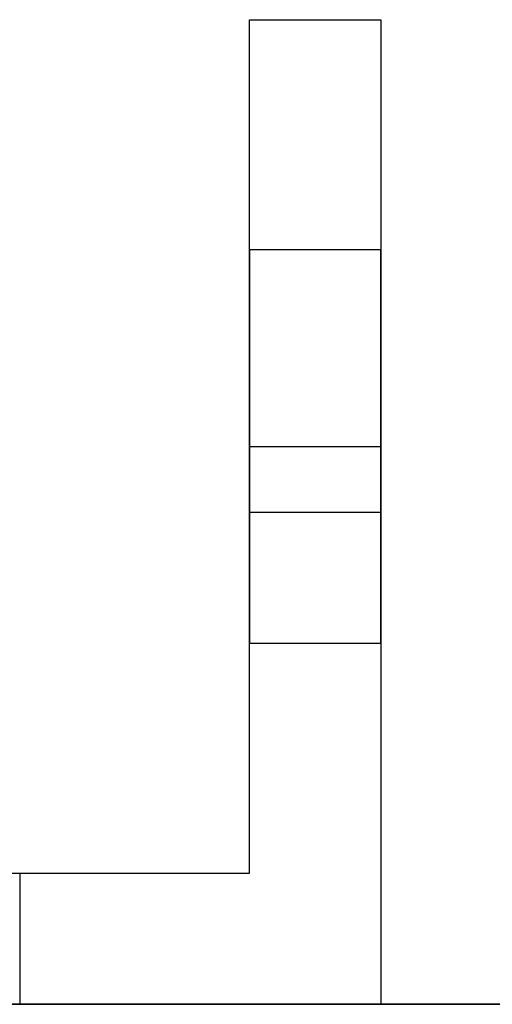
# Model space of a CAD drawing. Header units: millimetres. Extents: x 14566 to 15601, y -4 to 41.
# Tile 47 of 52: x 15412.38 to 15419.58, y 25.76 to 40.76. Entities that reach past the tile are written whole.
import ezdxf

# ---------------------------------------------------------------- set-up
doc = ezdxf.new("R2010")
doc.units = ezdxf.units.MM
doc.layers.add('Pond Mirror Ferm Living', color=7, linetype='Continuous', true_color=0x000000)

msp = doc.modelspace()

# ---------------------------------------------------------------- linework, layer by layer
at = {"layer": 'Pond Mirror Ferm Living'}
for p, q in [((15415.878, 27.764, 3006.273), (15415.878, 40.764, 3006.273)), ((15415.878, 40.764, 3006.273), (15415.878, 40.764, 3506.273)), ((15415.878, 27.764, 3506.273), (15415.878, 40.764, 3506.273)), ((15415.878, 40.764, 3006.273), (15417.878, 40.764, 3006.273)), ((15415.878, 40.764, 3506.273), (15417.878, 40.764, 3506.273)), ((15415.878, 27.764, 3256.273), (15415.878, 40.764, 3256.273)), ((15415.878, 40.764, 3256.273), (15417.878, 40.764, 3256.273)), ((15416.878, 40.764, 3006.273), (15416.878, 40.764, 3506.273)), ((15417.878, 40.764, 3006.273), (15417.878, 40.764, 3506.273)), ((15417.878, 40.764, 3006.273), (15417.878, 25.764, 3006.273)), ((15417.878, 40.764, 3506.273), (15417.878, 25.764, 3506.273)), ((15417.878, 40.764, 3256.273), (15417.878, 25.764, 3256.273)), ((15415.878, 37.262, 3026.403), (15415.878, 37.264, 3026.299)), ((15415.878, 37.264, 3026.299), (15415.878, 37.263, 3026.195)), ((15415.878, 37.263, 3486.351), (15415.878, 37.264, 3486.247)), ((15415.878, 37.264, 3486.247), (15415.878, 37.262, 3486.143)), ((15415.878, 37.264, 3026.273), (15417.878, 37.264, 3026.273)), ((15415.878, 37.264, 3486.273), (15417.878, 37.264, 3486.273)), ((15415.878, 37.263, 3026.195), (15415.878, 37.259, 3026.091)), ((15415.878, 37.259, 3486.455), (15415.878, 37.263, 3486.351)), ((15415.878, 37.255, 3026.507), (15415.878, 37.262, 3026.403)), ((15415.878, 37.262, 3486.143), (15415.878, 37.255, 3486.039)), ((15415.878, 37.259, 3026.091), (15415.878, 37.251, 3025.987)), ((15415.878, 37.251, 3486.559), (15415.878, 37.259, 3486.455)), ((15415.878, 37.245, 3026.611), (15415.878, 37.255, 3026.507)), ((15415.878, 37.255, 3486.039), (15415.878, 37.245, 3485.935)), ((15415.878, 37.251, 3025.987), (15415.878, 37.239, 3025.884)), ((15415.878, 37.239, 3486.662), (15415.878, 37.251, 3486.559)), ((15415.878, 37.232, 3026.714), (15415.878, 37.245, 3026.611)), ((15415.878, 37.245, 3485.935), (15415.878, 37.232, 3485.832)), ((15415.878, 37.239, 3025.884), (15415.878, 37.224, 3025.781)), ((15415.878, 37.224, 3486.765), (15415.878, 37.239, 3486.662)), ((15415.878, 37.215, 3026.817), (15415.878, 37.232, 3026.714)), ((15415.878, 37.232, 3485.832), (15415.878, 37.215, 3485.729)), ((15415.878, 37.224, 3025.781), (15415.878, 37.205, 3025.678)), ((15415.878, 37.205, 3486.868), (15415.878, 37.224, 3486.765)), ((15415.878, 37.194, 3026.919), (15415.878, 37.215, 3026.817)), ((15415.878, 37.215, 3485.729), (15415.878, 37.194, 3485.627)), ((15415.878, 37.205, 3025.678), (15415.878, 37.183, 3025.576)), ((15415.878, 37.183, 3486.97), (15415.878, 37.205, 3486.868)), ((15417.878, 37.263, 3026.195), (15417.878, 37.264, 3026.299)), ((15417.878, 37.264, 3026.299), (15417.878, 37.262, 3026.403)), ((15417.878, 37.262, 3486.143), (15417.878, 37.264, 3486.247)), ((15417.878, 37.264, 3486.247), (15417.878, 37.263, 3486.351)), ((15417.878, 37.259, 3026.091), (15417.878, 37.263, 3026.195)), ((15417.878, 37.263, 3486.351), (15417.878, 37.259, 3486.455)), ((15417.878, 37.262, 3026.403), (15417.878, 37.255, 3026.507)), ((15417.878, 37.255, 3486.039), (15417.878, 37.262, 3486.143)), ((15417.878, 37.251, 3025.987), (15417.878, 37.259, 3026.091)), ((15417.878, 37.259, 3486.455), (15417.878, 37.251, 3486.559)), ((15417.878, 37.255, 3026.507), (15417.878, 37.245, 3026.611)), ((15417.878, 37.245, 3485.935), (15417.878, 37.255, 3486.039)), ((15417.878, 37.239, 3025.884), (15417.878, 37.251, 3025.987)), ((15417.878, 37.251, 3486.559), (15417.878, 37.239, 3486.662)), ((15417.878, 37.245, 3026.611), (15417.878, 37.232, 3026.714)), ((15417.878, 37.232, 3485.832), (15417.878, 37.245, 3485.935)), ((15417.878, 37.224, 3025.781), (15417.878, 37.239, 3025.884)), ((15417.878, 37.239, 3486.662), (15417.878, 37.224, 3486.765)), ((15417.878, 37.232, 3026.714), (15417.878, 37.215, 3026.817)), ((15417.878, 37.215, 3485.729), (15417.878, 37.232, 3485.832)), ((15417.878, 37.205, 3025.678), (15417.878, 37.224, 3025.781)), ((15417.878, 37.224, 3486.765), (15417.878, 37.205, 3486.868)), ((15417.878, 37.215, 3026.817), (15417.878, 37.194, 3026.919)), ((15417.878, 37.194, 3485.627), (15417.878, 37.215, 3485.729)), ((15417.878, 37.183, 3025.576), (15417.878, 37.205, 3025.678)), ((15417.878, 37.205, 3486.868), (15417.878, 37.183, 3486.97)), ((15415.878, 37.17, 3027.02), (15415.878, 37.194, 3026.919)), ((15415.878, 37.194, 3485.627), (15415.878, 37.17, 3485.526)), ((15415.878, 37.183, 3025.576), (15415.878, 37.157, 3025.476)), ((15415.878, 37.157, 3487.07), (15415.878, 37.183, 3486.97)), ((15415.878, 37.142, 3027.12), (15415.878, 37.17, 3027.02)), ((15415.878, 37.17, 3485.526), (15415.878, 37.142, 3485.426)), ((15415.878, 37.157, 3025.476), (15415.878, 37.127, 3025.376)), ((15415.878, 37.127, 3487.17), (15415.878, 37.157, 3487.07)), ((15415.878, 37.111, 3027.22), (15415.878, 37.142, 3027.12)), ((15415.878, 37.142, 3485.426), (15415.878, 37.111, 3485.326)), ((15415.878, 37.127, 3025.376), (15415.878, 37.094, 3025.277)), ((15415.878, 37.094, 3487.269), (15415.878, 37.127, 3487.17)), ((15415.878, 37.077, 3027.318), (15415.878, 37.111, 3027.22)), ((15415.878, 37.111, 3485.326), (15415.878, 37.077, 3485.228)), ((15415.878, 37.094, 3025.277), (15415.878, 37.058, 3025.179)), ((15415.878, 37.058, 3487.367), (15415.878, 37.094, 3487.269)), ((15415.878, 37.039, 3027.415), (15415.878, 37.077, 3027.318)), ((15415.878, 37.077, 3485.228), (15415.878, 37.039, 3485.131)), ((15415.878, 37.058, 3025.179), (15415.878, 37.018, 3025.083)), ((15415.878, 37.018, 3487.463), (15415.878, 37.058, 3487.367)), ((15417.878, 37.194, 3026.919), (15417.878, 37.17, 3027.02)), ((15417.878, 37.17, 3485.526), (15417.878, 37.194, 3485.627)), ((15417.878, 37.157, 3025.476), (15417.878, 37.183, 3025.576)), ((15417.878, 37.183, 3486.97), (15417.878, 37.157, 3487.07)), ((15417.878, 37.17, 3027.02), (15417.878, 37.142, 3027.12)), ((15417.878, 37.142, 3485.426), (15417.878, 37.17, 3485.526)), ((15417.878, 37.127, 3025.376), (15417.878, 37.157, 3025.476)), ((15417.878, 37.157, 3487.07), (15417.878, 37.127, 3487.17)), ((15417.878, 37.142, 3027.12), (15417.878, 37.111, 3027.22)), ((15417.878, 37.111, 3485.326), (15417.878, 37.142, 3485.426)), ((15417.878, 37.094, 3025.277), (15417.878, 37.127, 3025.376)), ((15417.878, 37.127, 3487.17), (15417.878, 37.094, 3487.269)), ((15417.878, 37.111, 3027.22), (15417.878, 37.077, 3027.318)), ((15417.878, 37.077, 3485.228), (15417.878, 37.111, 3485.326)), ((15417.878, 37.058, 3025.179), (15417.878, 37.094, 3025.277)), ((15417.878, 37.094, 3487.269), (15417.878, 37.058, 3487.367)), ((15417.878, 37.077, 3027.318), (15417.878, 37.039, 3027.415)), ((15417.878, 37.039, 3485.131), (15417.878, 37.077, 3485.228)), ((15417.878, 37.018, 3025.083), (15417.878, 37.058, 3025.179)), ((15417.878, 37.058, 3487.367), (15417.878, 37.018, 3487.463)), ((15415.878, 36.997, 3027.511), (15415.878, 37.039, 3027.415)), ((15415.878, 37.039, 3485.131), (15415.878, 36.997, 3485.035)), ((15415.878, 37.018, 3025.083), (15415.878, 36.975, 3024.988)), ((15415.878, 36.975, 3487.558), (15415.878, 37.018, 3487.463)), ((15415.878, 36.953, 3027.605), (15415.878, 36.997, 3027.511)), ((15415.878, 36.997, 3485.035), (15415.878, 36.953, 3484.941)), ((15415.878, 36.975, 3024.988), (15415.878, 36.929, 3024.895)), ((15415.878, 36.929, 3487.651), (15415.878, 36.975, 3487.558)), ((15415.878, 36.905, 3027.697), (15415.878, 36.953, 3027.605)), ((15415.878, 36.953, 3484.941), (15415.878, 36.905, 3484.849)), ((15415.878, 36.929, 3024.895), (15415.878, 36.88, 3024.803)), ((15415.878, 36.88, 3487.743), (15415.878, 36.929, 3487.651)), ((15415.878, 36.854, 3027.788), (15415.878, 36.905, 3027.697)), ((15415.878, 36.905, 3484.849), (15415.878, 36.854, 3484.758)), ((15417.878, 37.039, 3027.415), (15417.878, 36.997, 3027.511)), ((15417.878, 36.997, 3485.035), (15417.878, 37.039, 3485.131)), ((15417.878, 36.975, 3024.988), (15417.878, 37.018, 3025.083)), ((15417.878, 37.018, 3487.463), (15417.878, 36.975, 3487.558)), ((15417.878, 36.997, 3027.511), (15417.878, 36.953, 3027.605)), ((15417.878, 36.953, 3484.941), (15417.878, 36.997, 3485.035)), ((15417.878, 36.929, 3024.895), (15417.878, 36.975, 3024.988)), ((15417.878, 36.975, 3487.558), (15417.878, 36.929, 3487.651)), ((15417.878, 36.953, 3027.605), (15417.878, 36.905, 3027.697)), ((15417.878, 36.905, 3484.849), (15417.878, 36.953, 3484.941)), ((15417.878, 36.88, 3024.803), (15417.878, 36.929, 3024.895)), ((15417.878, 36.929, 3487.651), (15417.878, 36.88, 3487.743)), ((15417.878, 36.905, 3027.697), (15417.878, 36.854, 3027.788)), ((15417.878, 36.854, 3484.758), (15417.878, 36.905, 3484.849)), ((15415.878, 36.88, 3024.803), (15415.878, 36.827, 3024.713)), ((15415.878, 36.827, 3487.833), (15415.878, 36.88, 3487.743)), ((15415.878, 36.8, 3027.877), (15415.878, 36.854, 3027.788)), ((15415.878, 36.854, 3484.758), (15415.878, 36.8, 3484.669)), ((15415.878, 36.827, 3024.713), (15415.878, 36.771, 3024.625)), ((15415.878, 36.771, 3487.921), (15415.878, 36.827, 3487.833)), ((15415.878, 36.743, 3027.964), (15415.878, 36.8, 3027.877)), ((15415.878, 36.8, 3484.669), (15415.878, 36.743, 3484.582)), ((15415.878, 36.771, 3024.625), (15415.878, 36.713, 3024.539)), ((15415.878, 36.713, 3488.007), (15415.878, 36.771, 3487.921)), ((15417.878, 36.827, 3024.713), (15417.878, 36.88, 3024.803)), ((15417.878, 36.88, 3487.743), (15417.878, 36.827, 3487.833)), ((15417.878, 36.854, 3027.788), (15417.878, 36.8, 3027.877)), ((15417.878, 36.8, 3484.669), (15417.878, 36.854, 3484.758)), ((15417.878, 36.771, 3024.625), (15417.878, 36.827, 3024.713)), ((15417.878, 36.827, 3487.833), (15417.878, 36.771, 3487.921)), ((15417.878, 36.8, 3027.877), (15417.878, 36.743, 3027.964)), ((15417.878, 36.743, 3484.582), (15417.878, 36.8, 3484.669)), ((15417.878, 36.713, 3024.539), (15417.878, 36.771, 3024.625)), ((15417.878, 36.771, 3487.921), (15417.878, 36.713, 3488.007)), ((15415.878, 36.682, 3028.049), (15415.878, 36.743, 3027.964)), ((15415.878, 36.743, 3484.582), (15415.878, 36.682, 3484.497)), ((15415.878, 36.713, 3024.539), (15415.878, 36.651, 3024.455)), ((15415.878, 36.651, 3488.091), (15415.878, 36.713, 3488.007)), ((15415.878, 36.619, 3028.132), (15415.878, 36.682, 3028.049)), ((15415.878, 36.682, 3484.497), (15415.878, 36.619, 3484.414)), ((15415.878, 36.651, 3024.455), (15415.878, 36.587, 3024.374)), ((15415.878, 36.587, 3488.172), (15415.878, 36.651, 3488.091)), ((15415.878, 36.553, 3028.212), (15415.878, 36.619, 3028.132)), ((15415.878, 36.619, 3484.414), (15415.878, 36.553, 3484.334)), ((15417.878, 36.743, 3027.964), (15417.878, 36.682, 3028.049)), ((15417.878, 36.682, 3484.497), (15417.878, 36.743, 3484.582)), ((15417.878, 36.651, 3024.455), (15417.878, 36.713, 3024.539)), ((15417.878, 36.713, 3488.007), (15417.878, 36.651, 3488.091)), ((15417.878, 36.682, 3028.049), (15417.878, 36.619, 3028.132)), ((15417.878, 36.619, 3484.414), (15417.878, 36.682, 3484.497)), ((15417.878, 36.587, 3024.374), (15417.878, 36.651, 3024.455)), ((15417.878, 36.651, 3488.091), (15417.878, 36.587, 3488.172)), ((15417.878, 36.619, 3028.132), (15417.878, 36.553, 3028.212)), ((15417.878, 36.553, 3484.334), (15417.878, 36.619, 3484.414)), ((15415.878, 36.587, 3024.374), (15415.878, 36.519, 3024.294)), ((15415.878, 36.519, 3488.252), (15415.878, 36.587, 3488.172)), ((15415.878, 36.485, 3028.291), (15415.878, 36.553, 3028.212)), ((15415.878, 36.553, 3484.334), (15415.878, 36.485, 3484.255)), ((15415.878, 36.519, 3024.294), (15415.878, 36.449, 3024.217)), ((15415.878, 36.449, 3488.329), (15415.878, 36.519, 3488.252)), ((15415.878, 36.413, 3028.367), (15415.878, 36.485, 3028.291)), ((15415.878, 36.485, 3484.255), (15415.878, 36.413, 3484.179)), ((15417.878, 36.519, 3024.294), (15417.878, 36.587, 3024.374)), ((15417.878, 36.587, 3488.172), (15417.878, 36.519, 3488.252)), ((15417.878, 36.553, 3028.212), (15417.878, 36.485, 3028.291)), ((15417.878, 36.485, 3484.255), (15417.878, 36.553, 3484.334)), ((15417.878, 36.449, 3024.217), (15417.878, 36.519, 3024.294)), ((15417.878, 36.519, 3488.252), (15417.878, 36.449, 3488.329)), ((15417.878, 36.485, 3028.291), (15417.878, 36.413, 3028.367)), ((15417.878, 36.413, 3484.179), (15417.878, 36.485, 3484.255)), ((15415.878, 36.449, 3024.217), (15415.878, 36.377, 3024.142)), ((15415.878, 36.377, 3488.404), (15415.878, 36.449, 3488.329)), ((15415.878, 36.339, 3028.44), (15415.878, 36.413, 3028.367)), ((15415.878, 36.413, 3484.179), (15415.878, 36.339, 3484.106)), ((15415.878, 36.377, 3024.142), (15415.878, 36.301, 3024.07)), ((15415.878, 36.301, 3488.476), (15415.878, 36.377, 3488.404)), ((15415.878, 36.263, 3028.511), (15415.878, 36.339, 3028.44)), ((15415.878, 36.339, 3484.106), (15415.878, 36.263, 3484.035)), ((15415.878, 36.301, 3024.07), (15415.878, 36.224, 3024.001)), ((15415.878, 36.224, 3488.545), (15415.878, 36.301, 3488.476)), ((15417.878, 36.377, 3024.142), (15417.878, 36.449, 3024.217)), ((15417.878, 36.449, 3488.329), (15417.878, 36.377, 3488.404)), ((15417.878, 36.413, 3028.367), (15417.878, 36.339, 3028.44)), ((15417.878, 36.339, 3484.106), (15417.878, 36.413, 3484.179)), ((15417.878, 36.301, 3024.07), (15417.878, 36.377, 3024.142)), ((15417.878, 36.377, 3488.404), (15417.878, 36.301, 3488.476)), ((15417.878, 36.339, 3028.44), (15417.878, 36.263, 3028.511)), ((15417.878, 36.263, 3484.035), (15417.878, 36.339, 3484.106)), ((15417.878, 36.224, 3024.001), (15417.878, 36.301, 3024.07)), ((15417.878, 36.301, 3488.476), (15417.878, 36.224, 3488.545)), ((15415.878, 36.184, 3028.579), (15415.878, 36.263, 3028.511)), ((15415.878, 36.263, 3484.035), (15415.878, 36.184, 3483.967)), ((15415.878, 36.224, 3024.001), (15415.878, 36.144, 3023.934)), ((15415.878, 36.144, 3488.612), (15415.878, 36.224, 3488.545)), ((15415.878, 36.103, 3028.644), (15415.878, 36.184, 3028.579)), ((15415.878, 36.184, 3483.967), (15415.878, 36.103, 3483.902)), ((15417.878, 36.263, 3028.511), (15417.878, 36.184, 3028.579)), ((15417.878, 36.184, 3483.967), (15417.878, 36.263, 3484.035)), ((15417.878, 36.144, 3023.934), (15417.878, 36.224, 3024.001)), ((15417.878, 36.224, 3488.545), (15417.878, 36.144, 3488.612)), ((15417.878, 36.184, 3028.579), (15417.878, 36.103, 3028.644)), ((15417.878, 36.103, 3483.902), (15417.878, 36.184, 3483.967)), ((15415.878, 36.144, 3023.934), (15415.878, 36.061, 3023.871)), ((15415.878, 36.061, 3488.675), (15415.878, 36.144, 3488.612)), ((15415.878, 36.019, 3028.706), (15415.878, 36.103, 3028.644)), ((15415.878, 36.103, 3483.902), (15415.878, 36.019, 3483.84)), ((15415.878, 36.061, 3023.871), (15415.878, 35.977, 3023.81)), ((15415.878, 35.977, 3488.736), (15415.878, 36.061, 3488.675)), ((15415.878, 35.934, 3028.766), (15415.878, 36.019, 3028.706)), ((15415.878, 36.019, 3483.84), (15415.878, 35.934, 3483.78)), ((15417.878, 36.061, 3023.871), (15417.878, 36.144, 3023.934)), ((15417.878, 36.144, 3488.612), (15417.878, 36.061, 3488.675)), ((15417.878, 36.103, 3028.644), (15417.878, 36.019, 3028.706)), ((15417.878, 36.019, 3483.84), (15417.878, 36.103, 3483.902)), ((15417.878, 35.977, 3023.81), (15417.878, 36.061, 3023.871)), ((15417.878, 36.061, 3488.675), (15417.878, 35.977, 3488.736)), ((15417.878, 36.019, 3028.706), (15417.878, 35.934, 3028.766)), ((15417.878, 35.934, 3483.78), (15417.878, 36.019, 3483.84)), ((15415.878, 35.977, 3023.81), (15415.878, 35.89, 3023.752)), ((15415.878, 35.89, 3488.794), (15415.878, 35.977, 3488.736)), ((15415.878, 35.846, 3028.822), (15415.878, 35.934, 3028.766)), ((15415.878, 35.934, 3483.78), (15415.878, 35.846, 3483.724)), ((15415.878, 35.89, 3023.752), (15415.878, 35.802, 3023.697)), ((15415.878, 35.802, 3488.849), (15415.878, 35.89, 3488.794)), ((15417.878, 35.89, 3023.752), (15417.878, 35.977, 3023.81)), ((15417.878, 35.977, 3488.736), (15417.878, 35.89, 3488.794)), ((15417.878, 35.934, 3028.766), (15417.878, 35.846, 3028.822)), ((15417.878, 35.846, 3483.724), (15417.878, 35.934, 3483.78)), ((15417.878, 35.802, 3023.697), (15417.878, 35.89, 3023.752)), ((15417.878, 35.89, 3488.794), (15417.878, 35.802, 3488.849)), ((15415.878, 35.757, 3028.875), (15415.878, 35.846, 3028.822)), ((15415.878, 35.846, 3483.724), (15415.878, 35.757, 3483.671)), ((15415.878, 35.802, 3023.697), (15415.878, 35.712, 3023.645)), ((15415.878, 35.712, 3488.901), (15415.878, 35.802, 3488.849)), ((15415.878, 35.666, 3028.926), (15415.878, 35.757, 3028.875)), ((15415.878, 35.757, 3483.671), (15415.878, 35.666, 3483.62)), ((15415.878, 35.712, 3023.645), (15415.878, 35.619, 3023.596)), ((15415.878, 35.619, 3488.95), (15415.878, 35.712, 3488.901)), ((15417.878, 35.846, 3028.822), (15417.878, 35.757, 3028.875)), ((15417.878, 35.757, 3483.671), (15417.878, 35.846, 3483.724)), ((15417.878, 35.712, 3023.645), (15417.878, 35.802, 3023.697)), ((15417.878, 35.802, 3488.849), (15417.878, 35.712, 3488.901)), ((15417.878, 35.757, 3028.875), (15417.878, 35.666, 3028.926)), ((15417.878, 35.666, 3483.62), (15417.878, 35.757, 3483.671)), ((15417.878, 35.619, 3023.596), (15417.878, 35.712, 3023.645)), ((15417.878, 35.712, 3488.901), (15417.878, 35.619, 3488.95)), ((15415.878, 35.573, 3028.973), (15415.878, 35.666, 3028.926)), ((15415.878, 35.666, 3483.62), (15415.878, 35.573, 3483.573)), ((15415.878, 35.619, 3023.596), (15415.878, 35.526, 3023.551)), ((15415.878, 35.526, 3488.995), (15415.878, 35.619, 3488.95)), ((15415.878, 35.478, 3029.016), (15415.878, 35.573, 3028.973)), ((15415.878, 35.573, 3483.573), (15415.878, 35.478, 3483.53)), ((15417.878, 35.666, 3028.926), (15417.878, 35.573, 3028.973)), ((15417.878, 35.573, 3483.573), (15417.878, 35.666, 3483.62)), ((15417.878, 35.526, 3023.551), (15417.878, 35.619, 3023.596)), ((15417.878, 35.619, 3488.95), (15417.878, 35.526, 3488.995)), ((15417.878, 35.573, 3028.973), (15417.878, 35.478, 3029.016)), ((15417.878, 35.478, 3483.53), (15417.878, 35.573, 3483.573)), ((15415.878, 35.526, 3023.551), (15415.878, 35.431, 3023.509)), ((15415.878, 35.431, 3489.037), (15415.878, 35.526, 3488.995)), ((15415.878, 35.382, 3029.057), (15415.878, 35.478, 3029.016)), ((15415.878, 35.478, 3483.53), (15415.878, 35.382, 3483.489)), ((15415.878, 35.431, 3023.509), (15415.878, 35.334, 3023.47)), ((15415.878, 35.334, 3489.076), (15415.878, 35.431, 3489.037)), ((15417.878, 35.431, 3023.509), (15417.878, 35.526, 3023.551)), ((15417.878, 35.526, 3488.995), (15417.878, 35.431, 3489.037)), ((15417.878, 35.478, 3029.016), (15417.878, 35.382, 3029.057)), ((15417.878, 35.382, 3483.489), (15417.878, 35.478, 3483.53)), ((15417.878, 35.334, 3023.47), (15417.878, 35.431, 3023.509)), ((15417.878, 35.431, 3489.037), (15417.878, 35.334, 3489.076)), ((15415.878, 35.285, 3029.094), (15415.878, 35.382, 3029.057)), ((15415.878, 35.382, 3483.489), (15415.878, 35.285, 3483.452)), ((15415.878, 35.334, 3023.47), (15415.878, 35.236, 3023.435)), ((15415.878, 35.236, 3489.111), (15415.878, 35.334, 3489.076)), ((15415.878, 35.187, 3029.128), (15415.878, 35.285, 3029.094)), ((15415.878, 35.285, 3483.452), (15415.878, 35.187, 3483.418)), ((15417.878, 35.382, 3029.057), (15417.878, 35.285, 3029.094)), ((15417.878, 35.285, 3483.452), (15417.878, 35.382, 3483.489)), ((15417.878, 35.236, 3023.435), (15417.878, 35.334, 3023.47)), ((15417.878, 35.334, 3489.076), (15417.878, 35.236, 3489.111)), ((15417.878, 35.285, 3029.094), (15417.878, 35.187, 3029.128)), ((15417.878, 35.187, 3483.418), (15417.878, 35.285, 3483.452)), ((15415.878, 35.236, 3023.435), (15415.878, 35.137, 3023.403)), ((15415.878, 35.137, 3489.143), (15415.878, 35.236, 3489.111)), ((15415.878, 35.087, 3029.158), (15415.878, 35.187, 3029.128)), ((15415.878, 35.187, 3483.418), (15415.878, 35.087, 3483.388)), ((15415.878, 35.137, 3023.403), (15415.878, 35.037, 3023.374)), ((15415.878, 35.037, 3489.172), (15415.878, 35.137, 3489.143)), ((15417.878, 35.137, 3023.403), (15417.878, 35.236, 3023.435)), ((15417.878, 35.236, 3489.111), (15417.878, 35.137, 3489.143)), ((15417.878, 35.187, 3029.128), (15417.878, 35.087, 3029.158)), ((15417.878, 35.087, 3483.388), (15417.878, 35.187, 3483.418)), ((15417.878, 35.037, 3023.374), (15417.878, 35.137, 3023.403)), ((15417.878, 35.137, 3489.143), (15417.878, 35.037, 3489.172)), ((15415.878, 34.986, 3029.185), (15415.878, 35.087, 3029.158)), ((15415.878, 35.087, 3483.388), (15415.878, 34.986, 3483.361)), ((15415.878, 35.037, 3023.374), (15415.878, 34.936, 3023.349)), ((15415.878, 34.936, 3489.197), (15415.878, 35.037, 3489.172)), ((15415.878, 34.885, 3029.208), (15415.878, 34.986, 3029.185)), ((15415.878, 34.986, 3483.361), (15415.878, 34.885, 3483.338)), ((15417.878, 35.087, 3029.158), (15417.878, 34.986, 3029.185)), ((15417.878, 34.986, 3483.361), (15417.878, 35.087, 3483.388)), ((15417.878, 34.936, 3023.349), (15417.878, 35.037, 3023.374)), ((15417.878, 35.037, 3489.172), (15417.878, 34.936, 3489.197)), ((15417.878, 34.986, 3029.185), (15417.878, 34.885, 3029.208)), ((15417.878, 34.885, 3483.338), (15417.878, 34.986, 3483.361)), ((15415.878, 34.936, 3023.349), (15415.878, 34.834, 3023.328)), ((15415.878, 34.834, 3489.218), (15415.878, 34.936, 3489.197)), ((15415.878, 34.783, 3029.228), (15415.878, 34.885, 3029.208)), ((15415.878, 34.885, 3483.338), (15415.878, 34.783, 3483.318)), ((15415.878, 34.834, 3023.328), (15415.878, 34.731, 3023.31)), ((15415.878, 34.731, 3489.236), (15415.878, 34.834, 3489.218)), ((15417.878, 34.834, 3023.328), (15417.878, 34.936, 3023.349)), ((15417.878, 34.936, 3489.197), (15417.878, 34.834, 3489.218)), ((15417.878, 34.885, 3029.208), (15417.878, 34.783, 3029.228)), ((15417.878, 34.783, 3483.318), (15417.878, 34.885, 3483.338)), ((15417.878, 34.731, 3023.31), (15417.878, 34.834, 3023.328)), ((15417.878, 34.834, 3489.218), (15417.878, 34.731, 3489.236)), ((15415.878, 34.68, 3029.244), (15415.878, 34.783, 3029.228)), ((15415.878, 34.783, 3483.318), (15415.878, 34.68, 3483.302)), ((15415.878, 34.731, 3023.31), (15415.878, 34.628, 3023.295)), ((15415.878, 34.628, 3489.251), (15415.878, 34.731, 3489.236)), ((15415.878, 34.576, 3029.257), (15415.878, 34.68, 3029.244)), ((15415.878, 34.68, 3483.302), (15415.878, 34.576, 3483.289)), ((15417.878, 34.783, 3029.228), (15417.878, 34.68, 3029.244)), ((15417.878, 34.68, 3483.302), (15417.878, 34.783, 3483.318)), ((15417.878, 34.628, 3023.295), (15417.878, 34.731, 3023.31)), ((15417.878, 34.731, 3489.236), (15417.878, 34.628, 3489.251)), ((15417.878, 34.68, 3029.244), (15417.878, 34.576, 3029.257)), ((15417.878, 34.576, 3483.289), (15417.878, 34.68, 3483.302)), ((15415.878, 34.628, 3023.295), (15415.878, 34.525, 3023.284)), ((15415.878, 34.525, 3489.262), (15415.878, 34.628, 3489.251)), ((15415.878, 34.473, 3029.266), (15415.878, 34.576, 3029.257)), ((15415.878, 34.576, 3483.289), (15415.878, 34.473, 3483.28)), ((15415.878, 34.525, 3023.284), (15415.878, 34.421, 3023.277)), ((15415.878, 34.421, 3489.269), (15415.878, 34.525, 3489.262)), ((15417.878, 34.525, 3023.284), (15417.878, 34.628, 3023.295)), ((15417.878, 34.628, 3489.251), (15417.878, 34.525, 3489.262)), ((15417.878, 34.576, 3029.257), (15417.878, 34.473, 3029.266)), ((15417.878, 34.473, 3483.28), (15417.878, 34.576, 3483.289)), ((15417.878, 34.421, 3023.277), (15417.878, 34.525, 3023.284)), ((15417.878, 34.525, 3489.262), (15417.878, 34.421, 3489.269)), ((15415.878, 34.369, 3029.271), (15415.878, 34.473, 3029.266)), ((15415.878, 34.473, 3483.28), (15415.878, 34.369, 3483.275)), ((15415.878, 34.421, 3023.277), (15415.878, 34.317, 3023.273)), ((15415.878, 34.317, 3489.273), (15415.878, 34.421, 3489.269)), ((15415.878, 34.264, 3029.273), (15415.878, 34.369, 3029.271)), ((15415.878, 34.369, 3483.275), (15415.878, 34.264, 3483.273)), ((15417.878, 34.473, 3029.266), (15417.878, 34.369, 3029.271)), ((15417.878, 34.369, 3483.275), (15417.878, 34.473, 3483.28)), ((15417.878, 34.317, 3023.273), (15417.878, 34.421, 3023.277)), ((15417.878, 34.421, 3489.269), (15417.878, 34.317, 3489.273)), ((15417.878, 34.369, 3029.271), (15417.878, 34.264, 3029.273)), ((15417.878, 34.264, 3483.273), (15417.878, 34.369, 3483.275)), ((15415.878, 34.317, 3023.273), (15415.878, 34.212, 3023.273)), ((15415.878, 34.212, 3489.273), (15415.878, 34.317, 3489.273)), ((15415.878, 34.16, 3029.271), (15415.878, 34.264, 3029.273)), ((15415.878, 34.264, 3029.273), (15417.878, 34.264, 3029.273)), ((15415.878, 34.264, 3483.273), (15415.878, 34.16, 3483.275)), ((15415.878, 34.264, 3483.273), (15417.878, 34.264, 3483.273)), ((15415.878, 34.264, 3006.273), (15415.878, 34.264, 3023.273)), ((15415.878, 34.264, 3029.273), (15415.878, 34.264, 3483.273)), ((15415.878, 34.264, 3489.273), (15415.878, 34.264, 3506.273)), ((15415.878, 34.264, 3023.273), (15417.878, 34.264, 3023.273)), ((15415.878, 34.264, 3489.273), (15417.878, 34.264, 3489.273)), ((15415.878, 34.212, 3023.273), (15415.878, 34.108, 3023.277)), ((15415.878, 34.108, 3489.269), (15415.878, 34.212, 3489.273)), ((15417.878, 34.212, 3023.273), (15417.878, 34.317, 3023.273)), ((15417.878, 34.317, 3489.273), (15417.878, 34.212, 3489.273)), ((15417.878, 34.264, 3029.273), (15417.878, 34.16, 3029.271)), ((15417.878, 34.16, 3483.275), (15417.878, 34.264, 3483.273)), ((15417.878, 34.108, 3023.277), (15417.878, 34.212, 3023.273)), ((15417.878, 34.212, 3489.273), (15417.878, 34.108, 3489.269)), ((15415.878, 34.056, 3029.266), (15415.878, 34.16, 3029.271)), ((15415.878, 34.16, 3483.275), (15415.878, 34.056, 3483.28)), ((15415.878, 34.108, 3023.277), (15415.878, 34.004, 3023.284)), ((15415.878, 34.004, 3489.262), (15415.878, 34.108, 3489.269)), ((15415.878, 33.953, 3029.257), (15415.878, 34.056, 3029.266)), ((15415.878, 34.056, 3483.28), (15415.878, 33.953, 3483.289)), ((15417.878, 34.16, 3029.271), (15417.878, 34.056, 3029.266)), ((15417.878, 34.056, 3483.28), (15417.878, 34.16, 3483.275)), ((15417.878, 34.004, 3023.284), (15417.878, 34.108, 3023.277)), ((15417.878, 34.108, 3489.269), (15417.878, 34.004, 3489.262)), ((15417.878, 34.056, 3029.266), (15417.878, 33.953, 3029.257)), ((15417.878, 33.953, 3483.289), (15417.878, 34.056, 3483.28)), ((15415.878, 34.004, 3023.284), (15415.878, 33.901, 3023.295)), ((15415.878, 33.901, 3489.251), (15415.878, 34.004, 3489.262)), ((15415.878, 33.849, 3029.244), (15415.878, 33.953, 3029.257)), ((15415.878, 33.953, 3483.289), (15415.878, 33.849, 3483.302)), ((15415.878, 33.901, 3023.295), (15415.878, 33.798, 3023.31)), ((15415.878, 33.798, 3489.236), (15415.878, 33.901, 3489.251)), ((15417.878, 33.901, 3023.295), (15417.878, 34.004, 3023.284)), ((15417.878, 34.004, 3489.262), (15417.878, 33.901, 3489.251)), ((15417.878, 33.953, 3029.257), (15417.878, 33.849, 3029.244)), ((15417.878, 33.849, 3483.302), (15417.878, 33.953, 3483.289)), ((15417.878, 33.798, 3023.31), (15417.878, 33.901, 3023.295)), ((15417.878, 33.901, 3489.251), (15417.878, 33.798, 3489.236)), ((15415.878, 33.746, 3029.228), (15415.878, 33.849, 3029.244)), ((15415.878, 33.849, 3483.302), (15415.878, 33.746, 3483.318)), ((15415.878, 33.798, 3023.31), (15415.878, 33.695, 3023.328)), ((15415.878, 33.695, 3489.218), (15415.878, 33.798, 3489.236)), ((15417.878, 33.849, 3029.244), (15417.878, 33.746, 3029.228)), ((15417.878, 33.746, 3483.318), (15417.878, 33.849, 3483.302)), ((15417.878, 33.695, 3023.328), (15417.878, 33.798, 3023.31)), ((15417.878, 33.798, 3489.236), (15417.878, 33.695, 3489.218)), ((15415.878, 33.644, 3029.208), (15415.878, 33.746, 3029.228)), ((15415.878, 33.746, 3483.318), (15415.878, 33.644, 3483.338)), ((15415.878, 33.695, 3023.328), (15415.878, 33.593, 3023.349)), ((15415.878, 33.593, 3489.197), (15415.878, 33.695, 3489.218)), ((15415.878, 33.543, 3029.185), (15415.878, 33.644, 3029.208)), ((15415.878, 33.644, 3483.338), (15415.878, 33.543, 3483.361)), ((15417.878, 33.746, 3029.228), (15417.878, 33.644, 3029.208)), ((15417.878, 33.644, 3483.338), (15417.878, 33.746, 3483.318)), ((15417.878, 33.593, 3023.349), (15417.878, 33.695, 3023.328)), ((15417.878, 33.695, 3489.218), (15417.878, 33.593, 3489.197)), ((15417.878, 33.644, 3029.208), (15417.878, 33.543, 3029.185)), ((15417.878, 33.543, 3483.361), (15417.878, 33.644, 3483.338)), ((15415.878, 33.593, 3023.349), (15415.878, 33.492, 3023.374)), ((15415.878, 33.492, 3489.172), (15415.878, 33.593, 3489.197)), ((15415.878, 33.442, 3029.158), (15415.878, 33.543, 3029.185)), ((15415.878, 33.543, 3483.361), (15415.878, 33.442, 3483.388)), ((15415.878, 33.492, 3023.374), (15415.878, 33.392, 3023.403)), ((15415.878, 33.392, 3489.143), (15415.878, 33.492, 3489.172)), ((15417.878, 33.492, 3023.374), (15417.878, 33.593, 3023.349)), ((15417.878, 33.593, 3489.197), (15417.878, 33.492, 3489.172)), ((15417.878, 33.543, 3029.185), (15417.878, 33.442, 3029.158)), ((15417.878, 33.442, 3483.388), (15417.878, 33.543, 3483.361)), ((15417.878, 33.392, 3023.403), (15417.878, 33.492, 3023.374)), ((15417.878, 33.492, 3489.172), (15417.878, 33.392, 3489.143)), ((15415.878, 33.342, 3029.128), (15415.878, 33.442, 3029.158)), ((15415.878, 33.442, 3483.388), (15415.878, 33.342, 3483.418)), ((15415.878, 33.392, 3023.403), (15415.878, 33.293, 3023.435)), ((15415.878, 33.293, 3489.111), (15415.878, 33.392, 3489.143)), ((15415.878, 33.244, 3029.094), (15415.878, 33.342, 3029.128)), ((15415.878, 33.342, 3483.418), (15415.878, 33.244, 3483.452)), ((15417.878, 33.442, 3029.158), (15417.878, 33.342, 3029.128)), ((15417.878, 33.342, 3483.418), (15417.878, 33.442, 3483.388)), ((15417.878, 33.293, 3023.435), (15417.878, 33.392, 3023.403)), ((15417.878, 33.392, 3489.143), (15417.878, 33.293, 3489.111)), ((15417.878, 33.342, 3029.128), (15417.878, 33.244, 3029.094)), ((15417.878, 33.244, 3483.452), (15417.878, 33.342, 3483.418)), ((15415.878, 33.293, 3023.435), (15415.878, 33.195, 3023.47)), ((15415.878, 33.195, 3489.076), (15415.878, 33.293, 3489.111)), ((15415.878, 33.264, 3006.273), (15417.878, 33.264, 3006.273)), ((15415.878, 33.264, 3506.273), (15417.878, 33.264, 3506.273)), ((15415.878, 33.147, 3029.057), (15415.878, 33.244, 3029.094)), ((15415.878, 33.244, 3483.452), (15415.878, 33.147, 3483.489)), ((15415.878, 33.195, 3023.47), (15415.878, 33.098, 3023.509)), ((15415.878, 33.098, 3489.037), (15415.878, 33.195, 3489.076)), ((15417.878, 33.195, 3023.47), (15417.878, 33.293, 3023.435)), ((15417.878, 33.293, 3489.111), (15417.878, 33.195, 3489.076)), ((15417.878, 33.264, 3006.273), (15417.878, 33.264, 3023.445)), ((15417.878, 33.264, 3029.101), (15417.878, 33.264, 3483.445)), ((15417.878, 33.264, 3489.101), (15417.878, 33.264, 3506.273)), ((15417.878, 33.244, 3029.094), (15417.878, 33.147, 3029.057)), ((15417.878, 33.147, 3483.489), (15417.878, 33.244, 3483.452)), ((15417.878, 33.098, 3023.509), (15417.878, 33.195, 3023.47)), ((15417.878, 33.195, 3489.076), (15417.878, 33.098, 3489.037)), ((15415.878, 33.051, 3029.016), (15415.878, 33.147, 3029.057)), ((15415.878, 33.147, 3483.489), (15415.878, 33.051, 3483.53)), ((15415.878, 33.098, 3023.509), (15415.878, 33.003, 3023.551)), ((15415.878, 33.003, 3488.995), (15415.878, 33.098, 3489.037)), ((15415.878, 32.956, 3028.973), (15415.878, 33.051, 3029.016)), ((15415.878, 33.051, 3483.53), (15415.878, 32.956, 3483.573)), ((15415.878, 33.003, 3023.551), (15415.878, 32.909, 3023.596)), ((15415.878, 32.909, 3488.95), (15415.878, 33.003, 3488.995)), ((15417.878, 33.147, 3029.057), (15417.878, 33.051, 3029.016)), ((15417.878, 33.051, 3483.53), (15417.878, 33.147, 3483.489)), ((15417.878, 33.003, 3023.551), (15417.878, 33.098, 3023.509)), ((15417.878, 33.098, 3489.037), (15417.878, 33.003, 3488.995)), ((15417.878, 33.051, 3029.016), (15417.878, 32.956, 3028.973)), ((15417.878, 32.956, 3483.573), (15417.878, 33.051, 3483.53)), ((15417.878, 32.909, 3023.596), (15417.878, 33.003, 3023.551)), ((15417.878, 33.003, 3488.995), (15417.878, 32.909, 3488.95)), ((15415.878, 32.863, 3028.926), (15415.878, 32.956, 3028.973)), ((15415.878, 32.956, 3483.573), (15415.878, 32.863, 3483.62)), ((15415.878, 32.909, 3023.596), (15415.878, 32.817, 3023.645)), ((15415.878, 32.817, 3488.901), (15415.878, 32.909, 3488.95)), ((15415.878, 32.772, 3028.875), (15415.878, 32.863, 3028.926)), ((15415.878, 32.863, 3483.62), (15415.878, 32.772, 3483.671)), ((15417.878, 32.956, 3028.973), (15417.878, 32.863, 3028.926)), ((15417.878, 32.863, 3483.62), (15417.878, 32.956, 3483.573)), ((15417.878, 32.817, 3023.645), (15417.878, 32.909, 3023.596)), ((15417.878, 32.909, 3488.95), (15417.878, 32.817, 3488.901)), ((15417.878, 32.863, 3028.926), (15417.878, 32.772, 3028.875)), ((15417.878, 32.772, 3483.671), (15417.878, 32.863, 3483.62)), ((15415.878, 32.817, 3023.645), (15415.878, 32.727, 3023.697)), ((15415.878, 32.727, 3488.849), (15415.878, 32.817, 3488.901)), ((15415.878, 32.683, 3028.822), (15415.878, 32.772, 3028.875)), ((15415.878, 32.772, 3483.671), (15415.878, 32.683, 3483.724)), ((15415.878, 32.727, 3023.697), (15415.878, 32.639, 3023.752)), ((15415.878, 32.639, 3488.794), (15415.878, 32.727, 3488.849)), ((15417.878, 32.727, 3023.697), (15417.878, 32.817, 3023.645)), ((15417.878, 32.817, 3488.901), (15417.878, 32.727, 3488.849)), ((15417.878, 32.772, 3028.875), (15417.878, 32.683, 3028.822)), ((15417.878, 32.683, 3483.724), (15417.878, 32.772, 3483.671)), ((15417.878, 32.639, 3023.752), (15417.878, 32.727, 3023.697)), ((15417.878, 32.727, 3488.849), (15417.878, 32.639, 3488.794)), ((15415.878, 32.595, 3028.766), (15415.878, 32.683, 3028.822)), ((15415.878, 32.683, 3483.724), (15415.878, 32.595, 3483.78)), ((15415.878, 32.639, 3023.752), (15415.878, 32.552, 3023.81)), ((15415.878, 32.552, 3488.736), (15415.878, 32.639, 3488.794)), ((15415.878, 32.51, 3028.706), (15415.878, 32.595, 3028.766)), ((15415.878, 32.595, 3483.78), (15415.878, 32.51, 3483.84)), ((15415.878, 32.552, 3023.81), (15415.878, 32.468, 3023.871)), ((15415.878, 32.468, 3488.675), (15415.878, 32.552, 3488.736)), ((15417.878, 32.683, 3028.822), (15417.878, 32.595, 3028.766)), ((15417.878, 32.595, 3483.78), (15417.878, 32.683, 3483.724)), ((15417.878, 32.552, 3023.81), (15417.878, 32.639, 3023.752)), ((15417.878, 32.639, 3488.794), (15417.878, 32.552, 3488.736)), ((15417.878, 32.595, 3028.766), (15417.878, 32.51, 3028.706)), ((15417.878, 32.51, 3483.84), (15417.878, 32.595, 3483.78)), ((15417.878, 32.468, 3023.871), (15417.878, 32.552, 3023.81)), ((15417.878, 32.552, 3488.736), (15417.878, 32.468, 3488.675)), ((15415.878, 32.426, 3028.644), (15415.878, 32.51, 3028.706)), ((15415.878, 32.51, 3483.84), (15415.878, 32.426, 3483.902)), ((15415.878, 32.468, 3023.871), (15415.878, 32.385, 3023.934)), ((15415.878, 32.385, 3488.612), (15415.878, 32.468, 3488.675)), ((15415.878, 32.345, 3028.579), (15415.878, 32.426, 3028.644)), ((15415.878, 32.426, 3483.902), (15415.878, 32.345, 3483.967)), ((15417.878, 32.51, 3028.706), (15417.878, 32.426, 3028.644)), ((15417.878, 32.426, 3483.902), (15417.878, 32.51, 3483.84)), ((15417.878, 32.385, 3023.934), (15417.878, 32.468, 3023.871)), ((15417.878, 32.468, 3488.675), (15417.878, 32.385, 3488.612)), ((15417.878, 32.426, 3028.644), (15417.878, 32.345, 3028.579)), ((15417.878, 32.345, 3483.967), (15417.878, 32.426, 3483.902)), ((15415.878, 32.385, 3023.934), (15415.878, 32.305, 3024.001)), ((15415.878, 32.305, 3488.545), (15415.878, 32.385, 3488.612)), ((15415.878, 32.266, 3028.511), (15415.878, 32.345, 3028.579)), ((15415.878, 32.345, 3483.967), (15415.878, 32.266, 3484.035)), ((15415.878, 32.305, 3024.001), (15415.878, 32.228, 3024.07)), ((15415.878, 32.228, 3488.476), (15415.878, 32.305, 3488.545)), ((15415.878, 32.19, 3028.44), (15415.878, 32.266, 3028.511)), ((15415.878, 32.266, 3484.035), (15415.878, 32.19, 3484.106)), ((15417.878, 32.305, 3024.001), (15417.878, 32.385, 3023.934)), ((15417.878, 32.385, 3488.612), (15417.878, 32.305, 3488.545)), ((15417.878, 32.345, 3028.579), (15417.878, 32.266, 3028.511)), ((15417.878, 32.266, 3484.035), (15417.878, 32.345, 3483.967)), ((15417.878, 32.228, 3024.07), (15417.878, 32.305, 3024.001)), ((15417.878, 32.305, 3488.545), (15417.878, 32.228, 3488.476)), ((15417.878, 32.266, 3028.511), (15417.878, 32.19, 3028.44)), ((15417.878, 32.19, 3484.106), (15417.878, 32.266, 3484.035)), ((15415.878, 32.228, 3024.07), (15415.878, 32.152, 3024.142)), ((15415.878, 32.152, 3488.404), (15415.878, 32.228, 3488.476)), ((15415.878, 32.116, 3028.367), (15415.878, 32.19, 3028.44)), ((15415.878, 32.19, 3484.106), (15415.878, 32.116, 3484.179)), ((15415.878, 32.152, 3024.142), (15415.878, 32.08, 3024.217)), ((15415.878, 32.08, 3488.329), (15415.878, 32.152, 3488.404)), ((15415.878, 32.044, 3028.291), (15415.878, 32.116, 3028.367)), ((15415.878, 32.116, 3484.179), (15415.878, 32.044, 3484.255)), ((15417.878, 32.152, 3024.142), (15417.878, 32.228, 3024.07)), ((15417.878, 32.228, 3488.476), (15417.878, 32.152, 3488.404)), ((15417.878, 32.19, 3028.44), (15417.878, 32.116, 3028.367)), ((15417.878, 32.116, 3484.179), (15417.878, 32.19, 3484.106)), ((15417.878, 32.08, 3024.217), (15417.878, 32.152, 3024.142)), ((15417.878, 32.152, 3488.404), (15417.878, 32.08, 3488.329)), ((15417.878, 32.116, 3028.367), (15417.878, 32.044, 3028.291)), ((15417.878, 32.044, 3484.255), (15417.878, 32.116, 3484.179)), ((15415.878, 32.08, 3024.217), (15415.878, 32.01, 3024.294)), ((15415.878, 32.01, 3488.252), (15415.878, 32.08, 3488.329)), ((15415.878, 31.976, 3028.212), (15415.878, 32.044, 3028.291)), ((15415.878, 32.044, 3484.255), (15415.878, 31.976, 3484.334)), ((15415.878, 32.01, 3024.294), (15415.878, 31.942, 3024.374)), ((15415.878, 31.942, 3488.172), (15415.878, 32.01, 3488.252)), ((15415.878, 31.91, 3028.132), (15415.878, 31.976, 3028.212)), ((15415.878, 31.976, 3484.334), (15415.878, 31.91, 3484.414)), ((15417.878, 32.01, 3024.294), (15417.878, 32.08, 3024.217)), ((15417.878, 32.08, 3488.329), (15417.878, 32.01, 3488.252)), ((15417.878, 32.044, 3028.291), (15417.878, 31.976, 3028.212)), ((15417.878, 31.976, 3484.334), (15417.878, 32.044, 3484.255)), ((15417.878, 31.942, 3024.374), (15417.878, 32.01, 3024.294)), ((15417.878, 32.01, 3488.252), (15417.878, 31.942, 3488.172)), ((15417.878, 31.976, 3028.212), (15417.878, 31.91, 3028.132)), ((15417.878, 31.91, 3484.414), (15417.878, 31.976, 3484.334)), ((15415.878, 31.942, 3024.374), (15415.878, 31.878, 3024.455)), ((15415.878, 31.878, 3488.091), (15415.878, 31.942, 3488.172)), ((15415.878, 31.847, 3028.049), (15415.878, 31.91, 3028.132)), ((15415.878, 31.91, 3484.414), (15415.878, 31.847, 3484.497)), ((15415.878, 31.878, 3024.455), (15415.878, 31.816, 3024.539)), ((15415.878, 31.816, 3488.007), (15415.878, 31.878, 3488.091)), ((15415.878, 31.786, 3027.964), (15415.878, 31.847, 3028.049)), ((15415.878, 31.847, 3484.497), (15415.878, 31.786, 3484.582)), ((15415.878, 31.816, 3024.539), (15415.878, 31.757, 3024.625)), ((15415.878, 31.757, 3487.921), (15415.878, 31.816, 3488.007)), ((15417.878, 31.878, 3024.455), (15417.878, 31.942, 3024.374)), ((15417.878, 31.942, 3488.172), (15417.878, 31.878, 3488.091)), ((15417.878, 31.91, 3028.132), (15417.878, 31.847, 3028.049)), ((15417.878, 31.847, 3484.497), (15417.878, 31.91, 3484.414)), ((15417.878, 31.816, 3024.539), (15417.878, 31.878, 3024.455)), ((15417.878, 31.878, 3488.091), (15417.878, 31.816, 3488.007)), ((15417.878, 31.847, 3028.049), (15417.878, 31.786, 3027.964)), ((15417.878, 31.786, 3484.582), (15417.878, 31.847, 3484.497)), ((15417.878, 31.757, 3024.625), (15417.878, 31.816, 3024.539)), ((15417.878, 31.816, 3488.007), (15417.878, 31.757, 3487.921)), ((15415.878, 31.729, 3027.877), (15415.878, 31.786, 3027.964)), ((15415.878, 31.786, 3484.582), (15415.878, 31.729, 3484.669)), ((15415.878, 31.757, 3024.625), (15415.878, 31.702, 3024.713)), ((15415.878, 31.702, 3487.833), (15415.878, 31.757, 3487.921)), ((15415.878, 31.675, 3027.788), (15415.878, 31.729, 3027.877)), ((15415.878, 31.729, 3484.669), (15415.878, 31.675, 3484.758)), ((15415.878, 31.702, 3024.713), (15415.878, 31.649, 3024.803)), ((15415.878, 31.649, 3487.743), (15415.878, 31.702, 3487.833)), ((15415.878, 31.624, 3027.697), (15415.878, 31.675, 3027.788)), ((15415.878, 31.675, 3484.758), (15415.878, 31.624, 3484.849)), ((15417.878, 31.786, 3027.964), (15417.878, 31.729, 3027.877)), ((15417.878, 31.729, 3484.669), (15417.878, 31.786, 3484.582)), ((15417.878, 31.702, 3024.713), (15417.878, 31.757, 3024.625)), ((15417.878, 31.757, 3487.921), (15417.878, 31.702, 3487.833)), ((15417.878, 31.729, 3027.877), (15417.878, 31.675, 3027.788)), ((15417.878, 31.675, 3484.758), (15417.878, 31.729, 3484.669)), ((15417.878, 31.649, 3024.803), (15417.878, 31.702, 3024.713)), ((15417.878, 31.702, 3487.833), (15417.878, 31.649, 3487.743)), ((15417.878, 31.675, 3027.788), (15417.878, 31.624, 3027.697)), ((15417.878, 31.624, 3484.849), (15417.878, 31.675, 3484.758)), ((15415.878, 31.649, 3024.803), (15415.878, 31.6, 3024.895)), ((15415.878, 31.6, 3487.651), (15415.878, 31.649, 3487.743)), ((15415.878, 31.576, 3027.605), (15415.878, 31.624, 3027.697)), ((15415.878, 31.624, 3484.849), (15415.878, 31.576, 3484.941)), ((15415.878, 31.6, 3024.895), (15415.878, 31.554, 3024.988)), ((15415.878, 31.554, 3487.558), (15415.878, 31.6, 3487.651)), ((15415.878, 31.532, 3027.511), (15415.878, 31.576, 3027.605)), ((15415.878, 31.576, 3484.941), (15415.878, 31.532, 3485.035)), ((15415.878, 31.554, 3024.988), (15415.878, 31.511, 3025.083)), ((15415.878, 31.511, 3487.463), (15415.878, 31.554, 3487.558)), ((15415.878, 31.49, 3027.415), (15415.878, 31.532, 3027.511)), ((15415.878, 31.532, 3485.035), (15415.878, 31.49, 3485.131)), ((15415.878, 31.511, 3025.083), (15415.878, 31.471, 3025.179)), ((15415.878, 31.471, 3487.367), (15415.878, 31.511, 3487.463)), ((15417.878, 31.6, 3024.895), (15417.878, 31.649, 3024.803)), ((15417.878, 31.649, 3487.743), (15417.878, 31.6, 3487.651)), ((15417.878, 31.624, 3027.697), (15417.878, 31.576, 3027.605)), ((15417.878, 31.576, 3484.941), (15417.878, 31.624, 3484.849)), ((15417.878, 31.554, 3024.988), (15417.878, 31.6, 3024.895)), ((15417.878, 31.6, 3487.651), (15417.878, 31.554, 3487.558)), ((15417.878, 31.576, 3027.605), (15417.878, 31.532, 3027.511)), ((15417.878, 31.532, 3485.035), (15417.878, 31.576, 3484.941)), ((15417.878, 31.511, 3025.083), (15417.878, 31.554, 3024.988)), ((15417.878, 31.554, 3487.558), (15417.878, 31.511, 3487.463)), ((15417.878, 31.532, 3027.511), (15417.878, 31.49, 3027.415)), ((15417.878, 31.49, 3485.131), (15417.878, 31.532, 3485.035)), ((15417.878, 31.471, 3025.179), (15417.878, 31.511, 3025.083)), ((15417.878, 31.511, 3487.463), (15417.878, 31.471, 3487.367)), ((15415.878, 31.452, 3027.318), (15415.878, 31.49, 3027.415)), ((15415.878, 31.49, 3485.131), (15415.878, 31.452, 3485.228)), ((15415.878, 31.471, 3025.179), (15415.878, 31.435, 3025.277)), ((15415.878, 31.435, 3487.269), (15415.878, 31.471, 3487.367)), ((15415.878, 31.418, 3027.22), (15415.878, 31.452, 3027.318)), ((15415.878, 31.452, 3485.228), (15415.878, 31.418, 3485.326)), ((15415.878, 31.435, 3025.277), (15415.878, 31.402, 3025.376)), ((15415.878, 31.402, 3487.17), (15415.878, 31.435, 3487.269)), ((15415.878, 31.387, 3027.12), (15415.878, 31.418, 3027.22)), ((15415.878, 31.418, 3485.326), (15415.878, 31.387, 3485.426)), ((15415.878, 31.402, 3025.376), (15415.878, 31.372, 3025.476)), ((15415.878, 31.372, 3487.07), (15415.878, 31.402, 3487.17)), ((15415.878, 31.359, 3027.02), (15415.878, 31.387, 3027.12)), ((15415.878, 31.387, 3485.426), (15415.878, 31.359, 3485.526)), ((15415.878, 31.372, 3025.476), (15415.878, 31.346, 3025.576)), ((15415.878, 31.346, 3486.97), (15415.878, 31.372, 3487.07)), ((15415.878, 31.335, 3026.919), (15415.878, 31.359, 3027.02)), ((15415.878, 31.359, 3485.526), (15415.878, 31.335, 3485.627)), ((15417.878, 31.49, 3027.415), (15417.878, 31.452, 3027.318)), ((15417.878, 31.452, 3485.228), (15417.878, 31.49, 3485.131)), ((15417.878, 31.435, 3025.277), (15417.878, 31.471, 3025.179)), ((15417.878, 31.471, 3487.367), (15417.878, 31.435, 3487.269)), ((15417.878, 31.452, 3027.318), (15417.878, 31.418, 3027.22)), ((15417.878, 31.418, 3485.326), (15417.878, 31.452, 3485.228)), ((15417.878, 31.402, 3025.376), (15417.878, 31.435, 3025.277)), ((15417.878, 31.435, 3487.269), (15417.878, 31.402, 3487.17)), ((15417.878, 31.418, 3027.22), (15417.878, 31.387, 3027.12)), ((15417.878, 31.387, 3485.426), (15417.878, 31.418, 3485.326)), ((15417.878, 31.372, 3025.476), (15417.878, 31.402, 3025.376)), ((15417.878, 31.402, 3487.17), (15417.878, 31.372, 3487.07)), ((15417.878, 31.387, 3027.12), (15417.878, 31.359, 3027.02)), ((15417.878, 31.359, 3485.526), (15417.878, 31.387, 3485.426)), ((15417.878, 31.346, 3025.576), (15417.878, 31.372, 3025.476)), ((15417.878, 31.372, 3487.07), (15417.878, 31.346, 3486.97)), ((15417.878, 31.359, 3027.02), (15417.878, 31.335, 3026.919)), ((15417.878, 31.335, 3485.627), (15417.878, 31.359, 3485.526)), ((15415.878, 31.346, 3025.576), (15415.878, 31.324, 3025.678)), ((15415.878, 31.324, 3486.868), (15415.878, 31.346, 3486.97)), ((15415.878, 31.314, 3026.817), (15415.878, 31.335, 3026.919)), ((15415.878, 31.335, 3485.627), (15415.878, 31.314, 3485.729)), ((15415.878, 31.324, 3025.678), (15415.878, 31.305, 3025.781)), ((15415.878, 31.305, 3486.765), (15415.878, 31.324, 3486.868)), ((15415.878, 31.297, 3026.714), (15415.878, 31.314, 3026.817)), ((15415.878, 31.314, 3485.729), (15415.878, 31.297, 3485.832)), ((15415.878, 31.305, 3025.781), (15415.878, 31.29, 3025.884)), ((15415.878, 31.29, 3486.662), (15415.878, 31.305, 3486.765)), ((15415.878, 31.284, 3026.611), (15415.878, 31.297, 3026.714)), ((15415.878, 31.297, 3485.832), (15415.878, 31.284, 3485.935)), ((15415.878, 31.29, 3025.884), (15415.878, 31.278, 3025.987)), ((15415.878, 31.278, 3486.559), (15415.878, 31.29, 3486.662)), ((15415.878, 31.274, 3026.507), (15415.878, 31.284, 3026.611)), ((15415.878, 31.284, 3485.935), (15415.878, 31.274, 3486.039)), ((15415.878, 31.278, 3025.987), (15415.878, 31.27, 3026.091)), ((15415.878, 31.27, 3486.455), (15415.878, 31.278, 3486.559)), ((15415.878, 31.267, 3026.403), (15415.878, 31.274, 3026.507)), ((15415.878, 31.274, 3486.039), (15415.878, 31.267, 3486.143)), ((15415.878, 31.27, 3026.091), (15415.878, 31.266, 3026.195)), ((15415.878, 31.266, 3486.351), (15415.878, 31.27, 3486.455)), ((15415.878, 31.265, 3026.299), (15415.878, 31.267, 3026.403)), ((15415.878, 31.267, 3486.143), (15415.878, 31.265, 3486.247)), ((15415.878, 31.266, 3026.195), (15415.878, 31.265, 3026.299)), ((15415.878, 31.265, 3486.247), (15415.878, 31.266, 3486.351)), ((15415.878, 31.264, 3026.273), (15417.878, 31.264, 3026.273)), ((15415.878, 31.264, 3486.273), (15417.878, 31.264, 3486.273)), ((15417.878, 31.324, 3025.678), (15417.878, 31.346, 3025.576)), ((15417.878, 31.346, 3486.97), (15417.878, 31.324, 3486.868)), ((15417.878, 31.335, 3026.919), (15417.878, 31.314, 3026.817)), ((15417.878, 31.314, 3485.729), (15417.878, 31.335, 3485.627)), ((15417.878, 31.305, 3025.781), (15417.878, 31.324, 3025.678)), ((15417.878, 31.324, 3486.868), (15417.878, 31.305, 3486.765)), ((15417.878, 31.314, 3026.817), (15417.878, 31.297, 3026.714)), ((15417.878, 31.297, 3485.832), (15417.878, 31.314, 3485.729)), ((15417.878, 31.29, 3025.884), (15417.878, 31.305, 3025.781)), ((15417.878, 31.305, 3486.765), (15417.878, 31.29, 3486.662)), ((15417.878, 31.297, 3026.714), (15417.878, 31.284, 3026.611)), ((15417.878, 31.284, 3485.935), (15417.878, 31.297, 3485.832)), ((15417.878, 31.278, 3025.987), (15417.878, 31.29, 3025.884)), ((15417.878, 31.29, 3486.662), (15417.878, 31.278, 3486.559)), ((15417.878, 31.284, 3026.611), (15417.878, 31.274, 3026.507)), ((15417.878, 31.274, 3486.039), (15417.878, 31.284, 3485.935)), ((15417.878, 31.27, 3026.091), (15417.878, 31.278, 3025.987)), ((15417.878, 31.278, 3486.559), (15417.878, 31.27, 3486.455)), ((15417.878, 31.274, 3026.507), (15417.878, 31.267, 3026.403)), ((15417.878, 31.267, 3486.143), (15417.878, 31.274, 3486.039)), ((15417.878, 31.266, 3026.195), (15417.878, 31.27, 3026.091)), ((15417.878, 31.27, 3486.455), (15417.878, 31.266, 3486.351)), ((15417.878, 31.267, 3026.403), (15417.878, 31.265, 3026.299)), ((15417.878, 31.265, 3486.247), (15417.878, 31.267, 3486.143)), ((15417.878, 31.265, 3026.299), (15417.878, 31.266, 3026.195)), ((15417.878, 31.266, 3486.351), (15417.878, 31.265, 3486.247)), ((15402.878, 27.764, 3006.273), (15415.878, 27.764, 3006.273)), ((15402.878, 27.764, 3506.273), (15415.878, 27.764, 3506.273)), ((15412.378, 27.764, 3256.273), (15415.878, 27.764, 3256.273)), ((15412.378, 27.764, 3486.284), (15412.378, 25.764, 3486.284)), ((15412.378, 27.764, 3371.279), (15412.378, 25.764, 3371.279)), ((15412.378, 27.764, 3026.262), (15412.378, 25.764, 3026.262)), ((15412.378, 27.764, 3141.267), (15412.378, 25.764, 3141.267)), ((15412.378, 27.764, 3256.273), (15412.378, 25.764, 3256.273)), ((15415.878, 27.764, 3006.273), (15415.878, 27.764, 3506.273)), ((15417.878, 25.764, 3006.273), (15402.878, 25.764, 3006.273)), ((15417.878, 25.764, 3506.273), (15402.878, 25.764, 3506.273)), ((15406.952, 25.767, 2913.294), (15529.68, 25.765, 3104.729)), ((15421.014, 25.767, 3674.868), (15410.253, 25.767, 3683.103)), ((15530.739, 25.765, 3114.528), (15411.276, 25.767, 2927.518)), ((15412.347, 25.767, 3676.239), (15422.675, 25.767, 3668.185)), ((15417.878, 25.764, 3256.273), (15412.378, 25.764, 3256.273)), ((15417.878, 25.764, 3006.273), (15417.878, 25.764, 3506.273))]:
    msp.add_line(p, q, dxfattribs=at)

doc.saveas('drawing.dxf')
